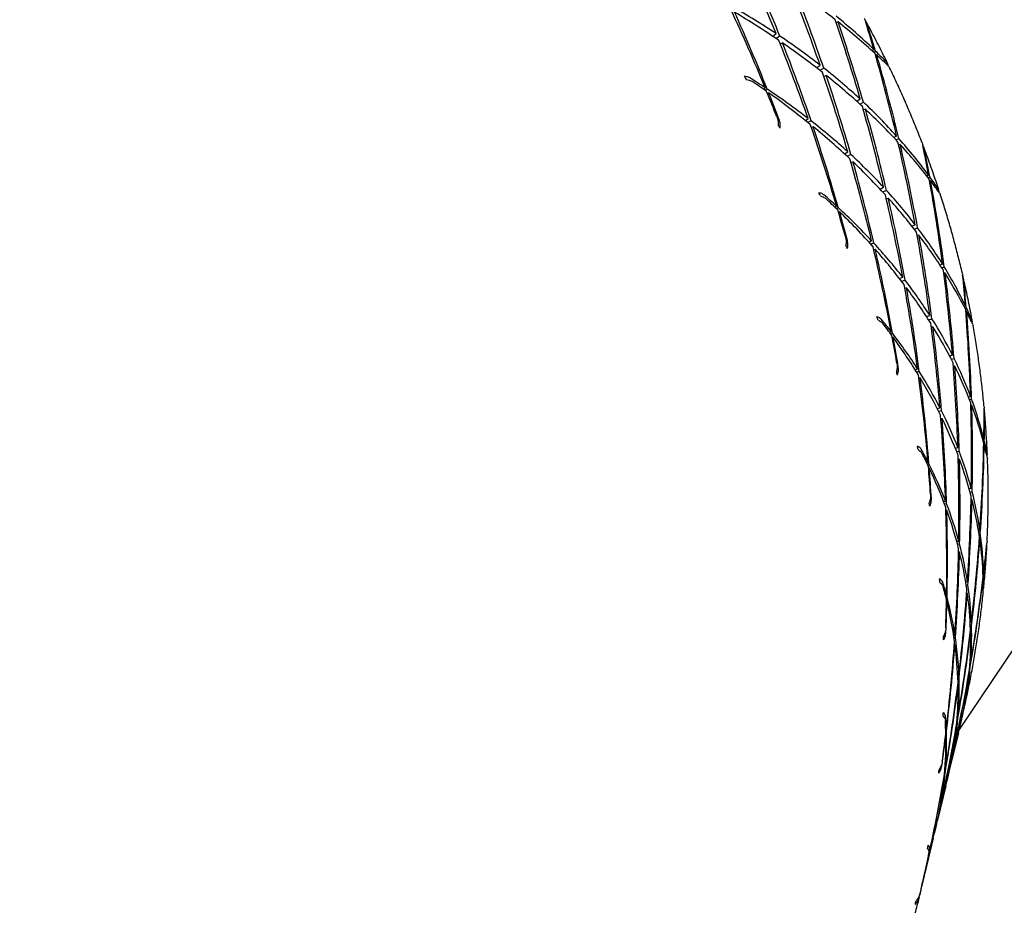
# Model space of a CAD drawing. Header units: inches. Extents: x 24 to 1128, y -94 to 748.
# Tile 44 of 256: x 319.09 to 320.21, y 191.46 to 192.47. Entities that reach past the tile are written whole.
import ezdxf

# ---------------------------------------------------------------- set-up
doc = ezdxf.new("R2010")
doc.units = ezdxf.units.IN
doc.header["$LTSCALE"] = 32
doc.header["$MEASUREMENT"] = 0
doc.layers.add('Visible (ANSI)', color=7, linetype='Continuous', lineweight=30)

msp = doc.modelspace()

# ---------------------------------------------------------------- linework, layer by layer
at = {"layer": 'Visible (ANSI)'}
for p, q in [((320.02403, 192.46617), (320.02195, 192.46538)), ((319.94973, 192.44985), (319.95357, 192.45286)), ((319.95785, 192.45002), (319.95349, 192.44733)), ((319.95826, 192.44124), (319.96092, 192.44225)), ((320.06486, 192.43468), (320.06285, 192.43331)), ((320.06459, 192.43173), (320.06672, 192.43289)), ((320.06798, 192.42861), (320.06672, 192.42819)), ((319.99947, 192.41412), (320.00359, 192.41702)), ((320.00316, 192.41125), (320.00772, 192.41379)), ((320.16148, 191.66089), (320.66761, 192.4133)), ((320.00791, 192.40449), (320.01058, 192.40538)), ((319.93917, 192.3898), (319.94119, 192.39127)), ((319.94347, 192.38976), (319.94113, 192.38843)), ((319.94371, 192.38514), (319.94512, 192.38561)), ((320.04938, 192.37821), (320.0455, 192.37575)), ((320.04871, 192.37284), (320.05289, 192.37494)), ((320.05522, 192.36684), (320.05285, 192.36616)), ((319.98695, 192.35414), (319.99016, 192.35623)), ((319.99339, 192.35372), (319.98977, 192.35188)), ((319.99354, 192.34653), (319.99563, 192.34712)), ((320.09061, 192.33651), (320.08749, 192.33473)), ((320.08989, 192.33217), (320.09317, 192.33364)), ((320.09478, 192.32685), (320.09297, 192.32641)), ((320.03125, 192.31627), (320.03515, 192.31855)), ((320.03867, 192.31532), (320.03438, 192.31338)), ((320.03862, 192.30661), (320.04099, 192.30718)), ((320.12696, 192.29202), (320.12505, 192.29104)), ((320.12642, 192.28929), (320.12839, 192.29008)), ((320.07177, 192.27621), (320.07582, 192.27833)), ((320.12922, 192.28565), (320.12816, 192.28544)), ((320.07477, 192.27298), (320.07912, 192.27474)), ((320.07884, 192.26552), (320.08115, 192.26598)), ((320.02038, 192.2557), (320.02242, 192.25678)), ((320.02429, 192.25506), (320.022, 192.25414)), ((320.02429, 192.25047), (320.02553, 192.25071)), ((320.11186, 192.23568), (320.10818, 192.23396)), ((320.1107, 192.23076), (320.11457, 192.23213)), ((320.11609, 192.22375), (320.11409, 192.22344)), ((320.05907, 192.21598), (320.06221, 192.21746)), ((320.06479, 192.21467), (320.06136, 192.21345)), ((320.06458, 192.20753), (320.06638, 192.2078)), ((320.14297, 192.19075), (320.14013, 192.18956)), ((320.14193, 192.18678), (320.14485, 192.18769)), ((320.09395, 192.17448), (320.09763, 192.17602)), ((320.14578, 192.18071), (320.14431, 192.18053)), ((320.10034, 192.17252), (320.09641, 192.1713)), ((320.09987, 192.16387), (320.10185, 192.16409)), ((320.16888, 192.14364), (320.16722, 192.14303)), ((320.16818, 192.14115), (320.16986, 192.1416)), ((320.1247, 192.13127), (320.12837, 192.13262)), ((320.17023, 192.13708), (320.16941, 192.13701)), ((320.12696, 192.12776), (320.1308, 192.12878)), ((320.13009, 192.11965), (320.13196, 192.11978)), ((320.08262, 192.11343), (320.08452, 192.11413)), ((320.08596, 192.11226), (320.08388, 192.11171)), ((320.08573, 192.10769), (320.08677, 192.10776)), ((320.15417, 192.08739), (320.15098, 192.08636)), ((320.15277, 192.08292), (320.15603, 192.08365)), ((320.15671, 192.07509), (320.15516, 192.07504)), ((320.11176, 192.0708), (320.11457, 192.0717)), ((320.11647, 192.06872), (320.11346, 192.06806)), ((320.11593, 192.06163), (320.11737, 192.06166)), ((320.17475, 192.04049), (320.17243, 192.03984)), ((320.17359, 192.03689), (320.17593, 192.03733)), ((320.17614, 192.03024), (320.17506, 192.03024)), ((320.13678, 192.02686), (320.13993, 192.02773)), ((320.14181, 192.02404), (320.13851, 192.02345)), ((320.14095, 192.01546), (320.14247, 192.01543)), ((320.18989, 191.99208), (320.18863, 191.99178)), ((320.18916, 191.98982), (320.19041, 191.99)), ((320.19032, 191.98544), (320.18975, 191.98546)), ((320.15736, 191.9817), (320.16035, 191.98239)), ((320.15883, 191.97799), (320.16187, 191.97842)), ((320.12482, 191.96538), (320.12643, 191.96575)), ((320.12743, 191.96378), (320.12571, 191.96355)), ((320.16076, 191.96936), (320.16213, 191.96929)), ((320.12699, 191.95924), (320.12779, 191.95918)), ((320.17558, 191.93586), (320.17317, 191.9354)), ((320.17418, 191.93181), (320.17658, 191.93205)), ((320.14409, 191.92103), (320.14635, 191.92144)), ((320.14754, 191.91835), (320.14519, 191.91814)), ((320.17639, 191.92342), (320.17534, 191.92351)), ((320.14668, 191.9113), (320.14774, 191.91119)), ((320.18541, 191.88831), (320.18382, 191.88807)), ((320.18431, 191.88503), (320.18587, 191.88513)), ((320.15898, 191.87587), (320.16135, 191.8762)), ((320.16236, 191.87244), (320.15995, 191.8723)), ((320.18536, 191.87803), (320.18469, 191.87811)), ((320.16112, 191.8639), (320.16216, 191.86376)), ((320.18964, 191.83992), (320.1889, 191.83984)), ((320.16918, 191.83001), (320.17121, 191.83022)), ((320.18914, 191.83331), (320.18884, 191.83336)), ((320.18899, 191.83784), (320.18969, 191.83786)), ((320.1698, 191.82619), (320.17181, 191.82622)), ((320.17031, 191.81721), (320.17114, 191.81707)), ((320.14625, 191.81407), (320.14744, 191.81418)), ((320.14798, 191.81218), (320.14674, 191.81217)), ((320.14734, 191.80764), (320.14788, 191.80754)), ((320.17573, 191.78369), (320.17433, 191.7836)), ((320.17481, 191.77131), (320.17426, 191.77143)), ((320.17451, 191.77993), (320.17586, 191.77991)), ((320.15549, 191.76918), (320.15701, 191.76926)), ((320.15748, 191.76616), (320.15594, 191.7662)), ((320.15631, 191.75912), (320.15696, 191.75898)), ((320.17327, 191.72667), (320.17303, 191.72673)), ((320.17386, 191.73373), (320.1745, 191.7337)), ((320.17476, 191.73681), (320.17408, 191.73679)), ((320.16014, 191.72401), (320.1615, 191.72403)), ((320.16164, 191.7203), (320.1603, 191.72038)), ((320.16004, 191.71179), (320.16057, 191.71165)), ((320.16671, 191.68332), (320.16668, 191.68332)), ((320.16763, 191.68779), (320.16772, 191.68779)), ((320.16812, 191.68978), (320.16802, 191.68978)), ((320.15962, 191.67488), (320.16044, 191.67479)), ((320.15988, 191.67872), (320.16076, 191.6787)), ((320.16459, 191.67389), (320.16158, 191.66129)), ((320.16541, 191.67736), (320.16508, 191.67598)), ((320.14652, 191.66205), (320.14719, 191.66203)), ((320.14726, 191.66004), (320.14658, 191.66011)), ((320.15855, 191.66582), (320.15886, 191.66573)), ((320.14642, 191.65551), (320.1467, 191.65542)), ((320.16087, 191.6583), (320.15133, 191.61832)), ((320.1537, 191.62986), (320.15389, 191.62984)), ((320.15463, 191.63349), (320.15439, 191.6335)), ((320.14611, 191.61473), (320.1455, 191.61482)), ((320.14572, 191.61781), (320.14635, 191.61776)), ((320.15197, 191.62138), (320.15192, 191.6214)), ((320.14463, 191.6077), (320.14487, 191.60762)), ((320.15021, 191.61362), (320.14769, 191.60307)), ((320.14649, 191.59807), (320.13714, 191.55886)), ((320.13967, 191.57022), (320.13949, 191.57026)), ((320.14016, 191.57385), (320.14039, 191.57383)), ((320.13769, 191.56174), (320.13774, 191.56172)), ((320.13595, 191.55387), (320.13343, 191.54331)), ((320.13231, 191.53861), (320.12277, 191.49863)), ((320.12423, 191.50543), (320.12426, 191.50542)), ((320.12529, 191.50996), (320.12521, 191.50998)), ((320.12559, 191.5119), (320.12568, 191.51188)), ((320.12206, 191.49565), (320.11905, 191.48304)), ((320.11855, 191.48096), (320.11822, 191.47957))]:
    msp.add_line(p, q, dxfattribs=at)
msp.add_circle((310.67052, 204.18862), 23.75, dxfattribs=at)
for centre, major_axis, ratio, start_param, end_param in [((318.94149, 191.93372), (0.44379, -1.49635), 0.7228239, 1.7057098, 1.7658117), ((318.9104, 191.8034), (0.2279, -1.57971), 0.7433591, 1.8831256, 1.9429209), ((318.94149, 191.93372), (0.35161, -1.53811), 0.7326255, 1.7199452, 1.7797405), ((318.94149, 191.93372), (-1.29699, -0.191), 0.5838985, 3.6490844, 3.7091863), ((318.9104, 191.8034), (0.12358, -1.6033), 0.7505488, 1.9028838, 1.9629857), ((318.94149, 191.93372), (-0.5299, 1.44782), 0.7120296, 4.7682519, 4.8308467), ((318.9104, 191.8034), (1.30353, 0.30259), 0.5993931, 0.5174263, 0.5775282), ((318.94149, 191.93372), (-1.28792, -0.10253), 0.572932, 3.7601848, 3.821213), ((318.9104, 191.8034), (0.32721, -1.54757), 0.7349494, 1.8003831, 1.8614113), ((318.94149, 191.93372), (0.25368, -1.57231), 0.7413304, 1.7362694, 1.7963713), ((318.9104, 191.8034), (1.30424, 0.39196), 0.6126992, 0.3324309, 0.3950257), ((318.94149, 191.93372), (-1.29699, -0.191), 0.5838985, 3.5836346, 3.6446628), ((318.9104, 191.8034), (0.01512, -1.61764), 0.7564282, 1.9248328, 1.985861), ((318.94149, 191.93372), (0.15056, -1.59815), 0.7488396, 1.8183797, 1.8400128), ((318.9104, 191.8034), (-0.09634, -1.62211), 0.7609172, 2.0140617, 2.0342126), ((318.94149, 191.93372), (0.44379, -1.49635), 0.7228239, 1.6393336, 1.7003619), ((318.9104, 191.8034), (1.30353, 0.30259), 0.5993931, 0.452283, 0.5120783), ((318.94149, 191.93372), (-1.28792, -0.10253), 0.572932, 3.6947349, 3.7548368), ((318.9104, 191.8034), (0.2279, -1.57971), 0.7433591, 1.8176757, 1.8777776), ((318.9104, 191.8034), (1.30424, 0.39196), 0.6126992, 0.3094249, 0.3295758), ((318.94149, 191.93372), (0.15056, -1.59815), 0.7488396, 1.7544964, 1.8155247), ((318.94149, 191.93372), (-1.29699, -0.191), 0.5838985, 3.5591464, 3.5807795), ((318.9104, 191.8034), (-0.09634, -1.62211), 0.7609172, 1.9486118, 2.0112066), ((318.9104, 191.8034), (1.30353, 0.30259), 0.5993931, 0.3865266, 0.4466285), ((319.45074, 191.97529), (0.4035, -0.78448), 0.7057417, 1.7577277, 1.7623228), ((318.9104, 191.8034), (1.29878, 0.21359), 0.5869052, 0.5637828, 0.5854159), ((318.94149, 191.93372), (-1.27592, -0.01453), 0.5635864, 3.8035869, 3.8237378), ((318.94149, 191.93372), (0.35161, -1.53811), 0.7326255, 1.6541888, 1.7142906), ((318.94149, 191.93372), (-1.28792, -0.10253), 0.572932, 3.6292851, 3.6890804), ((318.9104, 191.8034), (0.12358, -1.6033), 0.7505488, 1.8374339, 1.8972293), ((318.94149, 191.93372), (-0.5299, 1.44782), 0.7120296, 4.7452459, 4.7653968), ((318.9104, 191.8034), (1.29878, 0.21359), 0.5869052, 0.4998995, 0.5609278), ((318.94149, 191.93372), (-1.27592, -0.01453), 0.5635864, 3.738137, 3.8007318), ((318.9104, 191.8034), (0.32721, -1.54757), 0.7349494, 1.7758949, 1.797528), ((318.94149, 191.93372), (0.25368, -1.57231), 0.7413304, 1.6711261, 1.7309214), ((318.9104, 191.8034), (1.30353, 0.30259), 0.5993931, 0.3201504, 0.3811787), ((318.94149, 191.93372), (-1.28792, -0.10253), 0.572932, 3.5638353, 3.6239371), ((318.9104, 191.8034), (0.01512, -1.61764), 0.7564282, 1.8593829, 1.9194848), ((318.9104, 191.8034), (1.29878, 0.21359), 0.5869052, 0.435376, 0.4954779), ((319.31847, 192.16687), (0.71436, -0.56679), 0.6520825, 1.1285686, 1.133165), ((318.94149, 191.93372), (0.44379, -1.49635), 0.7228239, 1.5723172, 1.634912), ((318.94149, 191.93372), (-1.27592, -0.01453), 0.5635864, 3.6726872, 3.7337154), ((318.9104, 191.8034), (0.2279, -1.57971), 0.7433591, 1.7522259, 1.8132541), ((318.9104, 191.8034), (1.30353, 0.30259), 0.5993931, 0.253134, 0.3157288), ((318.94149, 191.93372), (0.15056, -1.59815), 0.7488396, 1.6899729, 1.7500748), ((318.94149, 191.93372), (-1.28792, -0.10253), 0.572932, 3.4983854, 3.5594136), ((318.9104, 191.8034), (-0.09634, -1.62211), 0.7609172, 1.883162, 1.9441902), ((318.94149, 191.93372), (0.04306, -1.6149), 0.7550606, 1.774352, 1.7959851), ((318.9104, 191.8034), (-0.20942, -1.6163), 0.7639503, 1.9737747, 1.9939256), ((318.94149, 191.93372), (0.35161, -1.53811), 0.7326255, 1.5878126, 1.6488408), ((318.9104, 191.8034), (1.29878, 0.21359), 0.5869052, 0.3702327, 0.4300281), ((318.94149, 191.93372), (-1.27592, -0.01453), 0.5635864, 3.6072373, 3.6673392), ((318.9104, 191.8034), (0.12358, -1.6033), 0.7505488, 1.7719841, 1.832086), ((318.94149, 191.93372), (0.04306, -1.6149), 0.7550606, 1.7104687, 1.7714969), ((318.9104, 191.8034), (1.30353, 0.30259), 0.5993931, 0.230128, 0.250279), ((318.94149, 191.93372), (-1.28792, -0.10253), 0.572932, 3.4738973, 3.4955304), ((318.9104, 191.8034), (-0.20942, -1.6163), 0.7639503, 1.9083248, 1.9709196), ((319.47489, 191.90706), (0.29108, -0.82353), 0.721998, 1.7600229, 1.7646208), ((318.9104, 191.8034), (1.29052, 0.12501), 0.575584, 0.4791533, 0.5007863), ((318.94149, 191.93372), (-1.2614, 0.07301), 0.5562088, 3.7142062, 3.7343571), ((318.94149, 191.93372), (0.25368, -1.57231), 0.7413304, 1.6053697, 1.6654716), ((318.9104, 191.8034), (1.29878, 0.21359), 0.5869052, 0.3044763, 0.3645782), ((318.94149, 191.93372), (-1.27592, -0.01453), 0.5635864, 3.5417875, 3.6015828), ((318.9104, 191.8034), (0.01512, -1.61764), 0.7564282, 1.7939331, 1.8537284), ((318.9104, 191.8034), (1.29052, 0.12501), 0.575584, 0.41527, 0.4762982), ((318.94149, 191.93372), (0.44379, -1.49635), 0.7228239, 1.5493112, 1.5694622), ((318.94149, 191.93372), (-1.2614, 0.07301), 0.5562088, 3.6487563, 3.7113511), ((318.9104, 191.8034), (0.2279, -1.57971), 0.7433591, 1.7277377, 1.7493708), ((318.9104, 191.8034), (1.29878, 0.21359), 0.5869052, 0.2381001, 0.2991284), ((318.94149, 191.93372), (0.15056, -1.59815), 0.7488396, 1.6248296, 1.684625), ((318.94149, 191.93372), (-1.27592, -0.01453), 0.5635864, 3.4763376, 3.5364395), ((318.9104, 191.8034), (-0.09634, -1.62211), 0.7609172, 1.8177121, 1.877814), ((319.36964, 192.11188), (0.64065, -0.63868), 0.6643121, 1.1096713, 1.114269), ((318.94149, 191.93372), (0.35161, -1.53811), 0.7326255, 1.5207962, 1.583391), ((318.9104, 191.8034), (1.29052, 0.12501), 0.575584, 0.3507465, 0.4108484), ((318.94149, 191.93372), (-1.2614, 0.07301), 0.5562088, 3.5833065, 3.6443347), ((318.9104, 191.8034), (0.12358, -1.6033), 0.7505488, 1.7065342, 1.7675625), ((318.9104, 191.8034), (1.29878, 0.21359), 0.5869052, 0.1710837, 0.2336785), ((318.94149, 191.93372), (0.04306, -1.6149), 0.7550606, 1.6459452, 1.7060471), ((318.94149, 191.93372), (-1.27592, -0.01453), 0.5635864, 3.4108878, 3.471916), ((318.9104, 191.8034), (-0.20942, -1.6163), 0.7639503, 1.842875, 1.9039032), ((318.94149, 191.93372), (-0.06776, -1.62193), 0.7599104, 1.7322544, 1.7538875), ((318.94149, 191.93372), (0.25368, -1.57231), 0.7413304, 1.5389935, 1.6000217), ((318.9104, 191.8034), (1.29052, 0.12501), 0.575584, 0.2856032, 0.3453985), ((318.94149, 191.93372), (-1.2614, 0.07301), 0.5562088, 3.5178566, 3.5779585), ((318.9104, 191.8034), (0.01512, -1.61764), 0.7564282, 1.7284833, 1.7885851), ((318.9104, 191.8034), (-0.32256, -1.60005), 0.7654806, 1.934352, 1.9545029), ((318.9104, 191.8034), (1.29878, 0.21359), 0.5869052, 0.1480777, 0.1682287), ((319.48838, 191.83612), (-0.16764, 0.85026), 0.7379012, 4.9136368, 4.9182334), ((318.94149, 191.93372), (-0.06776, -1.62193), 0.7599104, 1.6683711, 1.7293993), ((318.94149, 191.93372), (-1.27592, -0.01453), 0.5635864, 3.3863996, 3.4080327), ((318.9104, 191.8034), (-0.32256, -1.60005), 0.7654806, 1.8689022, 1.931497), ((318.9104, 191.8034), (1.27923, 0.03689), 0.5657918, 0.392197, 0.41383), ((318.94149, 191.93372), (-1.24467, 0.1601), 0.5510999, 3.6233985, 3.6435495), ((318.94149, 191.93372), (0.15056, -1.59815), 0.7488396, 1.5590732, 1.6191751), ((318.9104, 191.8034), (1.29052, 0.12501), 0.575584, 0.2198468, 0.2799487), ((318.94149, 191.93372), (-1.2614, 0.07301), 0.5562088, 3.4524068, 3.5122021), ((318.9104, 191.8034), (-0.09634, -1.62211), 0.7609172, 1.7522623, 1.8120576), ((318.94149, 191.93372), (0.35161, -1.53811), 0.7326255, 1.4977902, 1.5179411), ((318.9104, 191.8034), (1.27923, 0.03689), 0.5657918, 0.3283137, 0.3893419), ((318.94149, 191.93372), (-1.24467, 0.1601), 0.5510999, 3.5579487, 3.6205435), ((318.9104, 191.8034), (0.12358, -1.6033), 0.7505488, 1.6820461, 1.7036792), ((318.94149, 191.93372), (0.04306, -1.6149), 0.7550606, 1.5808019, 1.6405972), ((318.9104, 191.8034), (1.29052, 0.12501), 0.575584, 0.1534706, 0.2144988), ((318.94149, 191.93372), (-1.2614, 0.07301), 0.5562088, 3.3869569, 3.4470588), ((318.9104, 191.8034), (-0.20942, -1.6163), 0.7639503, 1.7774251, 1.837527), ((319.41265, 192.0513), (0.55641, -0.7032), 0.6786061, 1.094933, 1.0995311), ((318.94149, 191.93372), (0.25368, -1.57231), 0.7413304, 1.4719771, 1.5345719), ((318.9104, 191.8034), (1.27923, 0.03689), 0.5657918, 0.2637902, 0.3238921), ((318.94149, 191.93372), (-1.24467, 0.1601), 0.5510999, 3.4924988, 3.5535271), ((318.9104, 191.8034), (0.01512, -1.61764), 0.7564282, 1.6630334, 1.7240616), ((318.94149, 191.93372), (-0.06776, -1.62193), 0.7599104, 1.6038476, 1.6639495), ((318.9104, 191.8034), (1.29052, 0.12501), 0.575584, 0.0864542, 0.149049), ((318.94149, 191.93372), (-1.2614, 0.07301), 0.5562088, 3.3215071, 3.3825353), ((318.9104, 191.8034), (-0.32256, -1.60005), 0.7654806, 1.8034523, 1.8644805), ((318.94149, 191.93372), (0.15056, -1.59815), 0.7488396, 1.4926971, 1.5537253), ((318.9104, 191.8034), (1.27923, 0.03689), 0.5657918, 0.1986469, 0.2584422), ((318.94149, 191.93372), (-0.18056, -1.61877), 0.7633193, 1.6916619, 1.7132949), ((318.9104, 191.8034), (-0.43411, -1.57346), 0.7654839, 1.8952242, 1.9153751), ((318.94149, 191.93372), (-1.24467, 0.1601), 0.5510999, 3.427049, 3.4871509), ((318.9104, 191.8034), (-0.09634, -1.62211), 0.7609172, 1.6868124, 1.7469143), ((318.94149, 191.93372), (-0.18056, -1.61877), 0.7633193, 1.6277786, 1.6888068), ((318.9104, 191.8034), (-0.43411, -1.57346), 0.7654839, 1.8297743, 1.8923691), ((318.94149, 191.93372), (-1.2614, 0.07301), 0.5562088, 3.2970189, 3.318652), ((318.9104, 191.8034), (1.29052, 0.12501), 0.575584, 0.0634482, 0.0835991), ((319.4926, 191.76475), (-0.03472, 0.86023), 0.751112, 4.9349119, 4.9395098), ((318.9104, 191.8034), (1.26531, -0.05077), 0.5578823, 0.3032558, 0.3248889), ((318.94149, 191.93372), (-1.22597, 0.24675), 0.548483, 3.5316984, 3.5518493), ((318.94149, 191.93372), (0.04306, -1.6149), 0.7550606, 1.5150455, 1.5751474), ((318.9104, 191.8034), (1.27923, 0.03689), 0.5657918, 0.1328905, 0.1929924), ((318.9104, 191.8034), (1.26531, -0.05077), 0.5578823, 0.2393725, 0.3004008), ((318.94149, 191.93372), (-1.24467, 0.1601), 0.5510999, 3.3615991, 3.4213945), ((318.9104, 191.8034), (-0.20942, -1.6163), 0.7639503, 1.7119753, 1.7717706), ((318.94149, 191.93372), (0.25368, -1.57231), 0.7413304, 1.4489711, 1.469122), ((318.94149, 191.93372), (-1.22597, 0.24675), 0.548483, 3.4662485, 3.5288433), ((318.9104, 191.8034), (0.01512, -1.61764), 0.7564282, 1.6385453, 1.6601784), ((318.9104, 191.8034), (1.27923, 0.03689), 0.5657918, 0.0665143, 0.1275425), ((319.4463, 191.98631), (0.46202, -0.75943), 0.6945358, 1.0851954, 1.0897916), ((318.9104, 191.8034), (1.26531, -0.05077), 0.5578823, 0.174849, 0.2349509), ((318.94149, 191.93372), (-0.06776, -1.62193), 0.7599104, 1.5387043, 1.5984997), ((318.9104, 191.8034), (-0.32256, -1.60005), 0.7654806, 1.7380025, 1.7981043), ((318.94149, 191.93372), (-1.24467, 0.1601), 0.5510999, 3.2961493, 3.3562512), ((318.94149, 191.93372), (0.15056, -1.59815), 0.7488396, 1.4256806, 1.4882754), ((318.94149, 191.93372), (-1.22597, 0.24675), 0.548483, 3.4007987, 3.4618269), ((318.9104, 191.8034), (-0.09634, -1.62211), 0.7609172, 1.6213626, 1.6823908), ((318.9104, 191.8034), (1.27923, 0.03689), 0.5657918, 6.2826832, 6.345278), ((318.9104, 191.8034), (1.26531, -0.05077), 0.5578823, 0.1097057, 0.1695011), ((318.94149, 191.93372), (-0.18056, -1.61877), 0.7633193, 1.5632551, 1.623357), ((318.9104, 191.8034), (-0.43411, -1.57346), 0.7654839, 1.7643245, 1.8253527), ((318.94149, 191.93372), (-1.24467, 0.1601), 0.5510999, 3.2306994, 3.2917277), ((318.94149, 191.93372), (-0.29385, -1.60518), 0.7652354, 1.6520717, 1.6737048), ((318.94149, 191.93372), (0.04306, -1.6149), 0.7550606, 1.4486693, 1.5096976), ((318.9104, 191.8034), (-0.20942, -1.6163), 0.7639503, 1.6465254, 1.7066273), ((318.94149, 191.93372), (-1.22597, 0.24675), 0.548483, 3.3353488, 3.3954507), ((318.9104, 191.8034), (-0.54242, -1.53692), 0.7639599, 1.855804, 1.8759549), ((319.48663, 191.69371), (0.10486, 0.85122), 0.7607997, 4.9649177, 4.9695161), ((318.9104, 191.8034), (1.24912, -0.13797), 0.5521711, 0.2127635, 0.2343965), ((318.9104, 191.8034), (-0.54242, -1.53692), 0.7639599, 1.7903541, 1.8529489), ((318.94149, 191.93372), (-0.29385, -1.60518), 0.7652354, 1.5881885, 1.6492167), ((318.94149, 191.93372), (-1.24467, 0.1601), 0.5510999, 3.2062113, 3.2278444), ((318.9104, 191.8034), (1.27923, 0.03689), 0.5657918, 6.2596772, 6.2798281), ((318.94149, 191.93372), (-1.2054, 0.33297), 0.5484775, 3.4396935, 3.4598444), ((318.94149, 191.93372), (-0.06776, -1.62193), 0.7599104, 1.4729479, 1.5330498), ((318.9104, 191.8034), (-0.32256, -1.60005), 0.7654806, 1.6725526, 1.732348), ((318.94149, 191.93372), (-1.22597, 0.24675), 0.548483, 3.269899, 3.3296943), ((318.9104, 191.8034), (1.26531, -0.05077), 0.5578823, 0.0439493, 0.1040512), ((318.94149, 191.93372), (0.15056, -1.59815), 0.7488396, 1.4026747, 1.4228256), ((318.9104, 191.8034), (-0.09634, -1.62211), 0.7609172, 1.5968744, 1.6185075), ((318.94149, 191.93372), (-1.2054, 0.33297), 0.5484775, 3.3742437, 3.4368385), ((318.9104, 191.8034), (1.24912, -0.13797), 0.5521711, 0.1488802, 0.2099084), ((318.9104, 191.8034), (-0.43411, -1.57346), 0.7654839, 1.6988746, 1.7589765), ((318.94149, 191.93372), (-0.18056, -1.61877), 0.7633193, 1.4981118, 1.5579071), ((318.94149, 191.93372), (-1.22597, 0.24675), 0.548483, 3.2044491, 3.264551), ((318.9104, 191.8034), (1.26531, -0.05077), 0.5578823, 6.2607584, 6.3217867), ((319.47187, 191.91788), (0.35545, -0.80535), 0.7108082, 1.083437, 1.088035), ((318.94149, 191.93372), (0.04306, -1.6149), 0.7550606, 1.3816529, 1.4442477), ((318.9104, 191.8034), (1.24912, -0.13797), 0.5521711, 0.0843567, 0.1444586), ((318.9104, 191.8034), (-0.20942, -1.6163), 0.7639503, 1.5810756, 1.6421038), ((318.94149, 191.93372), (-1.2054, 0.33297), 0.5484775, 3.3087938, 3.369822), ((318.9104, 191.8034), (-0.54242, -1.53692), 0.7639599, 1.7249043, 1.7859325), ((318.94149, 191.93372), (-0.29385, -1.60518), 0.7652354, 1.523665, 1.5837668), ((318.94149, 191.93372), (-1.22597, 0.24675), 0.548483, 3.1389993, 3.2000275), ((318.9104, 191.8034), (1.26531, -0.05077), 0.5578823, 6.193742, 6.2563368), ((318.94149, 191.93372), (-0.06776, -1.62193), 0.7599104, 1.4065717, 1.4676), ((318.9104, 191.8034), (1.24912, -0.13797), 0.5521711, 0.0192134, 0.0790087), ((318.9104, 191.8034), (-0.64596, -1.49108), 0.7609331, 1.8155218, 1.8356727), ((318.94149, 191.93372), (-0.40596, -1.5812), 0.7656284, 1.6129245, 1.6345576), ((318.9104, 191.8034), (-0.32256, -1.60005), 0.7654806, 1.6071028, 1.6672047), ((318.94149, 191.93372), (-1.2054, 0.33297), 0.5484775, 3.243344, 3.3034458), ((318.94149, 191.93372), (-0.40596, -1.5812), 0.7656284, 1.5931331, 1.6100694), ((318.9104, 191.8034), (-0.64596, -1.49108), 0.7609331, 1.7976394, 1.8126667), ((318.94149, 191.93372), (-1.22597, 0.24675), 0.548483, 3.1220629, 3.1361442), ((318.9104, 191.8034), (1.26531, -0.05077), 0.5578823, 6.1724209, 6.190887), ((319.47042, 191.62427), (0.24607, 0.82125), 0.7659663, 5.0008303, 5.005428), ((318.94149, 191.93372), (-1.18298, 0.41873), 0.5510835, 3.3479908, 3.3681417), ((318.9104, 191.8034), (1.23091, -0.22473), 0.5489041, 0.1212363, 0.1428694), ((318.9104, 191.8034), (1.24912, -0.13797), 0.5521711, 6.2366423, 6.2967442), ((318.9104, 191.8034), (-0.43411, -1.57346), 0.7654839, 1.6334248, 1.6932201), ((318.94149, 191.93372), (-0.18056, -1.61877), 0.7633193, 1.4323554, 1.4924573), ((318.9104, 191.8034), (1.23091, -0.22473), 0.5489041, 0.057353, 0.1183812), ((318.94149, 191.93372), (-1.2054, 0.33297), 0.5484775, 3.1778941, 3.2376895), ((318.9104, 191.8034), (-0.20942, -1.6163), 0.7639503, 1.5565875, 1.5782205), ((318.94149, 191.93372), (0.04306, -1.6149), 0.7550606, 1.3586469, 1.3787979), ((318.94149, 191.93372), (-1.18298, 0.41873), 0.5510835, 3.2825409, 3.3451357), ((318.9104, 191.8034), (1.24912, -0.13797), 0.5521711, 6.2108695, 6.2312943), ((319.48721, 191.84735), (0.23847, -0.83955), 0.7269414, 1.089508, 1.0941059), ((318.9104, 191.8034), (1.23091, -0.22473), 0.5489041, 6.2760148, 6.3361167), ((318.94149, 191.93372), (-0.29385, -1.60518), 0.7652354, 1.5013807, 1.518317), ((318.9104, 191.8034), (-0.54242, -1.53692), 0.7639599, 1.7063892, 1.7195563), ((318.94149, 191.93372), (-1.2054, 0.33297), 0.5484775, 3.1609578, 3.1725462), ((318.9104, 191.8034), (-0.32256, -1.60005), 0.7654806, 1.5416529, 1.6026811), ((318.94149, 191.93372), (-0.06776, -1.62193), 0.7599104, 1.3395553, 1.4021501), ((318.94149, 191.93372), (-1.18298, 0.41873), 0.5510835, 3.2170911, 3.2781193), ((318.9104, 191.8034), (1.23091, -0.22473), 0.5489041, 6.2500135, 6.2706669), ((318.94149, 191.93372), (-0.18056, -1.61877), 0.7633193, 1.4100711, 1.4270074), ((318.9104, 191.8034), (-0.43411, -1.57346), 0.7654839, 1.6150036, 1.6280768), ((318.94149, 191.93372), (-1.18298, 0.41873), 0.5510835, 3.2001548, 3.2117431), ((318.9104, 191.8034), (1.21081, -0.31106), 0.548229, 0.0292515, 0.0508846), ((319.44434, 191.55775), (0.38222, 0.77039), 0.76611, 5.038032, 5.0426283), ((318.94149, 191.93372), (-1.15859, 0.50399), 0.5561822, 3.2571782, 3.2773292), ((318.94149, 191.93372), (-0.06776, -1.62193), 0.7599104, 1.3197639, 1.3367003), ((318.9104, 191.8034), (-0.32256, -1.60005), 0.7654806, 1.5240533, 1.5387979), ((318.94149, 191.93372), (-1.15859, 0.50399), 0.5561822, 3.2402419, 3.2543232), ((318.9104, 191.8034), (1.21081, -0.31106), 0.548229, 0.0072643, 0.0263965), ((318.9104, 191.8034), (-0.32256, -1.60005), 0.7654806, 1.5171648, 1.5199453), ((319.49279, 191.77579), (-0.11096, 0.8592), 0.7415168, 4.2465832, 4.2511816)]:
    msp.add_ellipse(centre, major_axis=major_axis, ratio=ratio, start_param=start_param, end_param=end_param, dxfattribs=at)
for points in [[(320.05386, 192.47038), (320.05437, 192.46944), (320.0548, 192.46843), (320.0551, 192.46748)], [(320.08183, 192.41542), (320.0822, 192.41506), (320.08251, 192.41462), (320.08274, 192.41415)], [(320.11968, 192.32859), (320.12001, 192.32773), (320.12027, 192.32684), (320.12044, 192.32601)], [(320.12227, 192.3212), (320.12193, 192.32287), (320.12121, 192.32478), (320.12037, 192.32633)], [(320.13979, 192.27137), (320.14002, 192.27104), (320.14021, 192.27067), (320.14033, 192.27027)], [(320.16539, 192.18052), (320.16556, 192.1798), (320.16568, 192.17908), (320.16575, 192.1784)], [(320.1669, 192.17344), (320.16675, 192.17494), (320.16633, 192.17666), (320.16577, 192.17817)], [(320.17738, 192.12211), (320.1775, 192.12185), (320.17759, 192.12156), (320.17764, 192.12126)], [(320.19017, 192.02873), (320.19022, 192.0282), (320.19025, 192.02768), (320.19025, 192.02719)], [(320.1907, 192.02214), (320.1907, 192.02342), (320.19053, 192.02487), (320.19024, 192.02624)], [(320.19346, 191.97248), (320.19381, 191.9734), (320.19393, 191.97444), (320.19376, 191.97525)], [(320.19397, 191.97021), (320.19401, 191.97002), (320.19403, 191.96983), (320.19404, 191.96964)], [(320.19327, 191.86992), (320.19337, 191.87089), (320.19338, 191.87197), (320.19331, 191.87305)], [(320.19359, 191.87584), (320.19357, 191.87554), (320.19355, 191.87524), (320.19352, 191.87495)], [(320.18927, 191.81826), (320.18926, 191.81817), (320.18926, 191.81808), (320.18925, 191.81798)], [(320.18928, 191.82137), (320.18958, 191.82201), (320.18976, 191.82269), (320.18976, 191.82326)], [(320.17455, 191.71936), (320.17465, 191.71983), (320.17473, 191.72033), (320.17479, 191.72084)], [(320.17555, 191.72451), (320.17554, 191.72443), (320.17552, 191.72436), (320.17551, 191.72429)]]:
    msp.add_open_spline(points, degree=3, dxfattribs=at)
for points, knots in [([(320.05757, 192.46292), (320.05703, 192.46463), (320.05605, 192.46656), (320.05494, 192.4681), (320.05489, 192.46817), (320.05484, 192.46824)], [0, 0, 0, 0, 0.015156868, 0.015156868, 0.015856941, 0.015856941, 0.015856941, 0.015856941]), ([(320.08061, 192.41859), (320.07906, 192.42178), (320.0775, 192.42497), (320.07434, 192.43134), (320.07274, 192.43451), (320.06952, 192.44085), (320.0679, 192.44402), (320.06462, 192.45033), (320.06296, 192.45348), (320.05963, 192.45977), (320.05794, 192.46291), (320.05624, 192.46604)], [1.090397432, 1.090397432, 1.090397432, 1.090397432, 1.099321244, 1.099321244, 1.108245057, 1.108245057, 1.11716887, 1.11716887, 1.126092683, 1.126092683, 1.135016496, 1.135016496, 1.135016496, 1.135016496]), ([(320.08123, 192.41599), (320.08122, 192.41643), (320.08117, 192.41685), (320.08086, 192.41825), (320.08029, 192.41934), (320.07957, 192.42008)], [0.169764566, 0.169764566, 0.169764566, 0.169764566, 0.175213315, 0.175213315, 0.190370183, 0.190370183, 0.190370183, 0.190370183]), ([(320.11969, 192.32859), (320.11747, 192.33438), (320.11519, 192.34015), (320.11055, 192.35165), (320.10818, 192.35739), (320.10335, 192.36884), (320.10089, 192.37454), (320.09587, 192.38592), (320.09331, 192.39159), (320.0881, 192.4029), (320.08545, 192.40853), (320.08275, 192.41415)], [1.007932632, 1.007932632, 1.007932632, 1.007932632, 1.023599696, 1.023599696, 1.03926676, 1.03926676, 1.054933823, 1.054933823, 1.070600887, 1.070600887, 1.08626795, 1.08626795, 1.08626795, 1.08626795]), ([(319.92365, 192.40261), (319.92275, 192.40317), (319.9214, 192.40367), (319.9193, 192.40406), (319.91838, 192.40415), (319.91744, 192.40418)], [0, 0, 0, 0, 0.014687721, 0.014687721, 0.022818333, 0.022818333, 0.022818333, 0.022818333]), ([(319.91974, 192.40089), (319.9209, 192.40067), (319.92204, 192.40039), (319.92436, 192.39965), (319.92579, 192.399), (319.92673, 192.39836)], [0.165380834, 0.165380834, 0.165380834, 0.165380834, 0.175369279, 0.175369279, 0.190526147, 0.190526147, 0.190526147, 0.190526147]), ([(319.95442, 192.35838), (319.95507, 192.35672), (319.95559, 192.35457), (319.95596, 192.35143), (319.95602, 192.34998), (319.95597, 192.34859)], [0, 0, 0, 0, 0.015156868, 0.015156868, 0.025145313, 0.025145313, 0.025145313, 0.025145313]), ([(319.95822, 192.34532), (319.95837, 192.34643), (319.95843, 192.34757), (319.95832, 192.35037), (319.9579, 192.35243), (319.9573, 192.35402)], [0.15983274, 0.15983274, 0.15983274, 0.15983274, 0.167963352, 0.167963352, 0.182651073, 0.182651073, 0.182651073, 0.182651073]), ([(320.13881, 192.27497), (320.13773, 192.27826), (320.13664, 192.28154), (320.13441, 192.2881), (320.13329, 192.29137), (320.131, 192.29791), (320.12985, 192.30118), (320.1275, 192.3077), (320.12632, 192.31096), (320.12391, 192.31747), (320.12269, 192.32072), (320.12146, 192.32396)], [0.959872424, 0.959872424, 0.959872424, 0.959872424, 0.96864855, 0.96864855, 0.977424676, 0.977424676, 0.986200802, 0.986200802, 0.994976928, 0.994976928, 1.003753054, 1.003753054, 1.003753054, 1.003753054]), ([(320.13904, 192.27239), (320.13908, 192.27271), (320.1391, 192.27301), (320.13907, 192.27432), (320.13874, 192.27544), (320.13819, 192.27624)], [0.171244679, 0.171244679, 0.171244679, 0.171244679, 0.175369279, 0.175369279, 0.190526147, 0.190526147, 0.190526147, 0.190526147]), ([(320.00791, 192.26969), (320.00716, 192.27033), (320.00597, 192.27097), (320.00403, 192.27158), (320.00317, 192.27177), (320.00227, 192.27191)], [0, 0, 0, 0, 0.014687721, 0.014687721, 0.022818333, 0.022818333, 0.022818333, 0.022818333]), ([(320.00411, 192.26837), (320.0052, 192.26803), (320.00625, 192.26762), (320.00835, 192.26664), (320.0096, 192.26585), (320.01038, 192.26513)], [0.165380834, 0.165380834, 0.165380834, 0.165380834, 0.175369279, 0.175369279, 0.190526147, 0.190526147, 0.190526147, 0.190526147]), ([(320.1654, 192.18053), (320.16398, 192.18656), (320.16251, 192.19259), (320.15947, 192.20462), (320.1579, 192.21062), (320.15466, 192.22262), (320.15299, 192.2286), (320.14955, 192.24055), (320.14778, 192.24651), (320.14414, 192.25841), (320.14226, 192.26435), (320.14034, 192.27028)], [0.87667865, 0.87667865, 0.87667865, 0.87667865, 0.892482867, 0.892482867, 0.908287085, 0.908287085, 0.924091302, 0.924091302, 0.939895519, 0.939895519, 0.955699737, 0.955699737, 0.955699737, 0.955699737]), ([(320.03238, 192.22229), (320.03286, 192.22055), (320.03316, 192.21833), (320.03319, 192.21516), (320.03308, 192.21371), (320.03288, 192.21233)], [0, 0, 0, 0, 0.015156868, 0.015156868, 0.025145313, 0.025145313, 0.025145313, 0.025145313]), ([(320.03466, 192.20883), (320.03493, 192.20992), (320.03511, 192.21105), (320.03529, 192.21386), (320.03508, 192.21597), (320.03464, 192.21763)], [0.15981607, 0.15981607, 0.15981607, 0.15981607, 0.167946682, 0.167946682, 0.182634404, 0.182634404, 0.182634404, 0.182634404]), ([(320.17677, 192.12613), (320.17616, 192.12944), (320.17554, 192.13276), (320.17427, 192.13938), (320.17361, 192.14269), (320.17228, 192.1493), (320.17159, 192.1526), (320.1702, 192.15921), (320.16948, 192.16251), (320.16803, 192.1691), (320.16728, 192.17239), (320.16653, 192.17569)], [0.829380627, 0.829380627, 0.829380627, 0.829380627, 0.837995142, 0.837995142, 0.846609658, 0.846609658, 0.855224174, 0.855224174, 0.863838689, 0.863838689, 0.872453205, 0.872453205, 0.872453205, 0.872453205]), ([(320.07325, 192.12822), (320.07267, 192.12892), (320.07165, 192.12967), (320.06991, 192.13048), (320.06911, 192.13076), (320.06827, 192.131)], [0, 0, 0, 0, 0.014687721, 0.014687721, 0.022818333, 0.022818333, 0.022818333, 0.022818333]), ([(320.06961, 192.12728), (320.07061, 192.12682), (320.07156, 192.12631), (320.07342, 192.12511), (320.07447, 192.1242), (320.07508, 192.12341)], [0.165386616, 0.165386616, 0.165386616, 0.165386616, 0.17537506, 0.17537506, 0.190531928, 0.190531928, 0.190531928, 0.190531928]), ([(320.17665, 192.1237), (320.17669, 192.12386), (320.17672, 192.12401), (320.17693, 192.12516), (320.17684, 192.12628), (320.17647, 192.12711)], [0.173158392, 0.173158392, 0.173158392, 0.173158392, 0.175369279, 0.175369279, 0.190526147, 0.190526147, 0.190526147, 0.190526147]), ([(320.19018, 192.02873), (320.18961, 192.03492), (320.18898, 192.04111), (320.18763, 192.05347), (320.1869, 192.05965), (320.18533, 192.072), (320.18449, 192.07817), (320.18272, 192.0905), (320.18178, 192.09666), (320.17979, 192.10897), (320.17875, 192.11512), (320.17765, 192.12126)], [0.745394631, 0.745394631, 0.745394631, 0.745394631, 0.761348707, 0.761348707, 0.777302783, 0.777302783, 0.793256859, 0.793256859, 0.809210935, 0.809210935, 0.82516501, 0.82516501, 0.82516501, 0.82516501]), ([(320.091, 192.07844), (320.09131, 192.07665), (320.09137, 192.0744), (320.09106, 192.07124), (320.0908, 192.06981), (320.09044, 192.06846)], [0, 0, 0, 0, 0.015156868, 0.015156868, 0.025145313, 0.025145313, 0.025145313, 0.025145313]), ([(320.09172, 192.06479), (320.0921, 192.06584), (320.0924, 192.06694), (320.09287, 192.06972), (320.09288, 192.07186), (320.0926, 192.07357)], [0.15981607, 0.15981607, 0.15981607, 0.15981607, 0.167946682, 0.167946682, 0.182634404, 0.182634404, 0.182634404, 0.182634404]), ([(320.19384, 191.9746), (320.1937, 191.97788), (320.19355, 191.98116), (320.19321, 191.98771), (320.19302, 191.99099), (320.19262, 191.99755), (320.19241, 192.00083), (320.19195, 192.00738), (320.19171, 192.01066), (320.19119, 192.01721), (320.19092, 192.02049), (320.19063, 192.02377)], [0.698913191, 0.698913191, 0.698913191, 0.698913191, 0.707355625, 0.707355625, 0.715798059, 0.715798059, 0.724240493, 0.724240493, 0.732682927, 0.732682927, 0.741125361, 0.741125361, 0.741125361, 0.741125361]), ([(320.11856, 191.98061), (320.11815, 191.98135), (320.11732, 191.98219), (320.1158, 191.98318), (320.11509, 191.98354), (320.11432, 191.98386)], [0, 0, 0, 0, 0.014687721, 0.014687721, 0.022818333, 0.022818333, 0.022818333, 0.022818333]), ([(320.11514, 191.98003), (320.11603, 191.97946), (320.11686, 191.97885), (320.11844, 191.97748), (320.11929, 191.97647), (320.11971, 191.97564)], [0.165230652, 0.165230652, 0.165230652, 0.165230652, 0.175219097, 0.175219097, 0.190375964, 0.190375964, 0.190375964, 0.190375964]), ([(320.19359, 191.87584), (320.19389, 191.88208), (320.19414, 191.88833), (320.19452, 191.90082), (320.19466, 191.90707), (320.19483, 191.91958), (320.19486, 191.92583), (320.19481, 191.93834), (320.19473, 191.9446), (320.19447, 191.95712), (320.19428, 191.96338), (320.19404, 191.96964)], [0.614088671, 0.614088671, 0.614088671, 0.614088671, 0.630202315, 0.630202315, 0.646315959, 0.646315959, 0.662429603, 0.662429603, 0.678543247, 0.678543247, 0.694656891, 0.694656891, 0.694656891, 0.694656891]), ([(320.12928, 191.92932), (320.12941, 191.92749), (320.12923, 191.92524), (320.12858, 191.92212), (320.12816, 191.92073), (320.12766, 191.91943)], [0, 0, 0, 0, 0.015156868, 0.015156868, 0.025145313, 0.025145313, 0.025145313, 0.025145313]), ([(320.12841, 191.91565), (320.12891, 191.91665), (320.12932, 191.91772), (320.13008, 191.92044), (320.1303, 191.92257), (320.13019, 191.92432)], [0.159824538, 0.159824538, 0.159824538, 0.159824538, 0.16795515, 0.16795515, 0.182642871, 0.182642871, 0.182642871, 0.182642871]), ([(320.18974, 191.82295), (320.19006, 191.82613), (320.19035, 191.82932), (320.19092, 191.8357), (320.19118, 191.83889), (320.19169, 191.84527), (320.19193, 191.84846), (320.19238, 191.85485), (320.19259, 191.85805), (320.19299, 191.86444), (320.19317, 191.86764), (320.19334, 191.87084)], [0.568459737, 0.568459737, 0.568459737, 0.568459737, 0.576723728, 0.576723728, 0.584987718, 0.584987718, 0.593251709, 0.593251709, 0.6015157, 0.6015157, 0.60977969, 0.60977969, 0.60977969, 0.60977969]), ([(320.14306, 191.82939), (320.14283, 191.83016), (320.1422, 191.83106), (320.14092, 191.83219), (320.1403, 191.83262), (320.13961, 191.83302)], [0, 0, 0, 0, 0.014687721, 0.014687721, 0.022818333, 0.022818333, 0.022818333, 0.022818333]), ([(320.1399, 191.82914), (320.14067, 191.82848), (320.14137, 191.82779), (320.14265, 191.82627), (320.14327, 191.8252), (320.14351, 191.82435)], [0.165230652, 0.165230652, 0.165230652, 0.165230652, 0.175219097, 0.175219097, 0.190375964, 0.190375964, 0.190375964, 0.190375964]), ([(320.17555, 191.72451), (320.17674, 191.73069), (320.17787, 191.73689), (320.18002, 191.7493), (320.18104, 191.75551), (320.18298, 191.76796), (320.18389, 191.7742), (320.18561, 191.78668), (320.18642, 191.79293), (320.18792, 191.80545), (320.18861, 191.81171), (320.18925, 191.81798)], [0.482770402, 0.482770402, 0.482770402, 0.482770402, 0.499049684, 0.499049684, 0.515328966, 0.515328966, 0.531608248, 0.531608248, 0.54788753, 0.54788753, 0.564166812, 0.564166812, 0.564166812, 0.564166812]), ([(320.14657, 191.77746), (320.14651, 191.77562), (320.1461, 191.77339), (320.14512, 191.77037), (320.14455, 191.76903), (320.1439, 191.7678)], [0, 0, 0, 0, 0.015156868, 0.015156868, 0.025145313, 0.025145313, 0.025145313, 0.025145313]), ([(320.14412, 191.76398), (320.14472, 191.76492), (320.14524, 191.76593), (320.14628, 191.76855), (320.14671, 191.77065), (320.14678, 191.77241)], [0.15981607, 0.15981607, 0.15981607, 0.15981607, 0.167946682, 0.167946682, 0.182634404, 0.182634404, 0.182634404, 0.182634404]), ([(320.16541, 191.67736), (320.16608, 191.68016), (320.16674, 191.68297), (320.16803, 191.68858), (320.16866, 191.69139), (320.16991, 191.69701), (320.17052, 191.69982), (320.17172, 191.70545), (320.17231, 191.70827), (320.17347, 191.71391), (320.17403, 191.71673), (320.17459, 191.71956)], [0.441212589, 0.441212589, 0.441212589, 0.441212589, 0.448655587, 0.448655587, 0.456098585, 0.456098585, 0.463541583, 0.463541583, 0.470984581, 0.470984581, 0.478427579, 0.478427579, 0.478427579, 0.478427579]), ([(320.14348, 191.67719), (320.14411, 191.67646), (320.14467, 191.67571), (320.14563, 191.67408), (320.14603, 191.67297), (320.14607, 191.67213)], [0.165386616, 0.165386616, 0.165386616, 0.165386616, 0.17537506, 0.17537506, 0.190531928, 0.190531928, 0.190531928, 0.190531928]), ([(320.14633, 191.67716), (320.14627, 191.67792), (320.14585, 191.67886), (320.14484, 191.6801), (320.14432, 191.68059), (320.14373, 191.68106)], [0, 0, 0, 0, 0.014687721, 0.014687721, 0.022818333, 0.022818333, 0.022818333, 0.022818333]), ([(320.13857, 191.61237), (320.13927, 191.61323), (320.13989, 191.61418), (320.14119, 191.61667), (320.14183, 191.61871), (320.14207, 191.62046)], [0.15981607, 0.15981607, 0.15981607, 0.15981607, 0.167946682, 0.167946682, 0.182634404, 0.182634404, 0.182634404, 0.182634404]), ([(320.14257, 191.62547), (320.14232, 191.62364), (320.14168, 191.62147), (320.14038, 191.61857), (320.13967, 191.61731), (320.13889, 191.61616)], [0, 0, 0, 0, 0.015156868, 0.015156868, 0.025145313, 0.025145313, 0.025145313, 0.025145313]), ([(320.12581, 191.52679), (320.1263, 191.526), (320.12671, 191.5252), (320.12734, 191.5235), (320.1275, 191.52238), (320.12736, 191.52157)], [0.165380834, 0.165380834, 0.165380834, 0.165380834, 0.175369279, 0.175369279, 0.190526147, 0.190526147, 0.190526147, 0.190526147]), ([(320.12832, 191.5265), (320.12844, 191.52724), (320.12823, 191.5282), (320.12749, 191.52951), (320.12709, 191.53005), (320.1266, 191.53057)], [0, 0, 0, 0, 0.014687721, 0.014687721, 0.022818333, 0.022818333, 0.022818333, 0.022818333]), ([(320.11615, 191.47103), (320.11463, 191.4649), (320.11306, 191.45878), (320.10982, 191.44658), (320.10814, 191.44049), (320.10468, 191.42835), (320.10289, 191.42229), (320.09922, 191.41021), (320.09733, 191.40418), (320.09344, 191.39216), (320.09145, 191.38617), (320.0894, 191.38019)], [5.849548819, 5.849548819, 5.849548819, 5.849548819, 5.865871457, 5.865871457, 5.882194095, 5.882194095, 5.898516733, 5.898516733, 5.914839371, 5.914839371, 5.931162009, 5.931162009, 5.931162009, 5.931162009]), ([(320.11186, 191.4634), (320.11264, 191.46418), (320.11335, 191.46505), (320.11489, 191.46738), (320.11574, 191.46935), (320.11616, 191.47107)], [0.15981607, 0.15981607, 0.15981607, 0.15981607, 0.167946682, 0.167946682, 0.182634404, 0.182634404, 0.182634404, 0.182634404]), ([(320.11735, 191.47593), (320.11691, 191.47413), (320.11605, 191.47206), (320.11446, 191.46933), (320.11362, 191.46816), (320.11272, 191.46711)], [0.000048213, 0.000048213, 0.000048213, 0.000048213, 0.015156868, 0.015156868, 0.025145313, 0.025145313, 0.025145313, 0.025145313]), ([(320.11822, 191.47957), (320.11816, 191.47933), (320.11811, 191.47909), (320.11799, 191.4786), (320.11793, 191.47836), (320.11782, 191.47787), (320.11776, 191.47763), (320.11764, 191.47714), (320.11758, 191.4769), (320.11746, 191.47642), (320.11741, 191.47617), (320.11735, 191.47593)], [5.8419727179, 5.8419727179, 5.8419727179, 5.8419727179, 5.8426178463, 5.8426178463, 5.8432629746, 5.8432629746, 5.843908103, 5.843908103, 5.8445532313, 5.8445532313, 5.8451983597, 5.8451983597, 5.8451983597, 5.8451983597])]:
    msp.add_open_spline(points, degree=3, knots=knots, dxfattribs=at)

doc.saveas('drawing.dxf')
